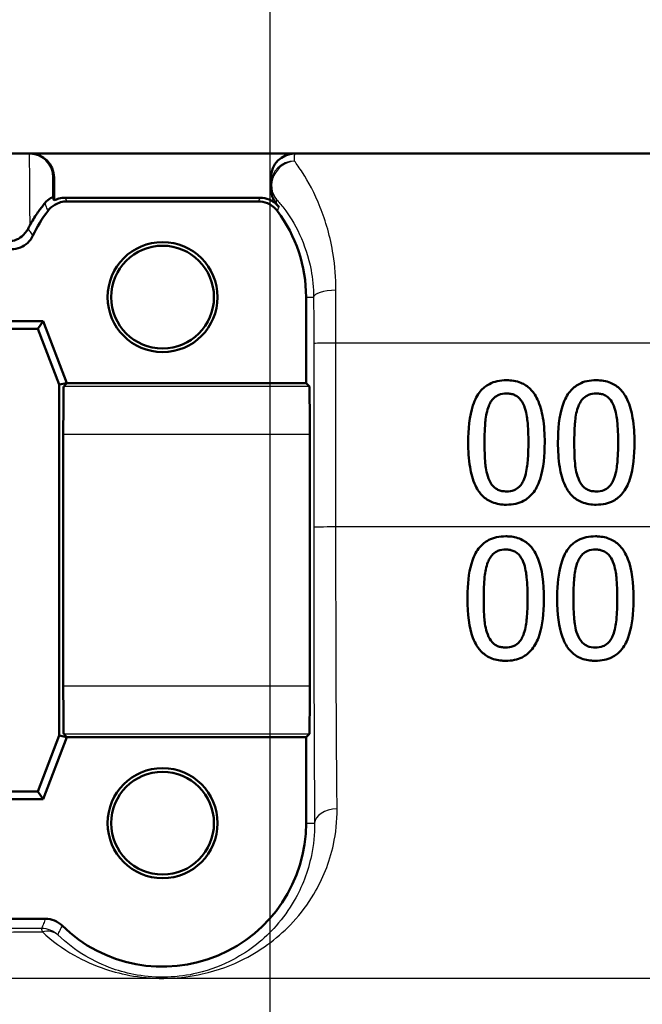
# Paper-space layout 'DF_1' of a CAD drawing. Header units: millimetres. Extents: x 0 to 2100, y 0 to 3899.
# Tile 26 of 46: x 1130 to 1143, y 1519 to 1540. Entities that reach past the tile are written whole.
import ezdxf

# ---------------------------------------------------------------- set-up
doc = ezdxf.new("R2010")
doc.units = ezdxf.units.MM
doc.header["$LTSCALE"] = 10
for name, color, linetype, lineweight in [('Centerline(ISO)', 7, 'Continuous', 25), ('Visible Edges(ISO)', 7, 'Continuous', 50), ('Visible Tangent Edges(ISO)', 7, 'Continuous', 25)]:
    doc.layers.add(name, color=color, linetype=linetype, lineweight=lineweight)

psp = doc.layouts.new('DF_1')

# ---------------------------------------------------------------- linework, layer by layer
at = {"layer": 'Centerline(ISO)', "linetype": 'Continuous'}
psp.add_line((1135.208, 1461.525), (1135.208, 1569.168), dxfattribs=at)
at = {"layer": 'Visible Edges(ISO)'}
for p, q in [((1190.908, 1537.025), (1124.229, 1537.025)), ((1130.688, 1536.525), (1130.688, 1536.044)), ((1135.222, 1536.525), (1135.222, 1536.295)), ((1134.996, 1536.102), (1130.921, 1536.102)), ((1134.958, 1536.025), (1130.958, 1536.025)), ((1135.958, 1532.225), (1135.958, 1534.025)), ((1123.958, 1533.525), (1130.458, 1533.525)), ((1130.348, 1533.364), (1124.069, 1533.364)), ((1130.458, 1533.525), (1130.348, 1533.364)), ((1130.797, 1532.195), (1130.348, 1533.364)), ((1130.458, 1533.525), (1130.958, 1532.225)), ((1130.958, 1532.225), (1130.797, 1532.195)), ((1130.797, 1524.855), (1130.797, 1532.195)), ((1130.958, 1532.225), (1130.891, 1532.157)), ((1130.958, 1532.225), (1135.958, 1532.225)), ((1135.958, 1532.225), (1136.026, 1532.157)), ((1130.882, 1531.157), (1130.882, 1525.893)), ((1136.035, 1531.157), (1136.035, 1525.893)), ((1130.348, 1523.687), (1130.797, 1524.855)), ((1130.958, 1524.825), (1130.458, 1523.525)), ((1130.958, 1524.825), (1130.797, 1524.855)), ((1130.891, 1524.893), (1130.958, 1524.825)), ((1135.958, 1524.825), (1130.958, 1524.825)), ((1136.026, 1524.893), (1135.958, 1524.825)), ((1135.958, 1523.025), (1135.958, 1524.825)), ((1124.069, 1523.687), (1130.348, 1523.687)), ((1130.458, 1523.525), (1130.348, 1523.687)), ((1130.458, 1523.525), (1123.958, 1523.525)), ((1123.908, 1521.025), (1130.509, 1521.025))]:
    psp.add_line(p, q, dxfattribs=at)
for centre, radius in [((1132.958, 1534.025), 1.15), ((1132.958, 1534.025), 1.074), ((1132.958, 1523.025), 1.15), ((1132.958, 1523.025), 1.074)]:
    psp.add_circle(centre, radius, dxfattribs=at)
for centre, radius, start, end in [((1135.722, 1536.525), 0.5, 90, 180), ((1132.958, 1534.025), 3, 143.1299, 154.6233), ((1132.958, 1534.025), 3.076, 37.724, 39.4051), ((1132.958, 1534.025), 3, 0, 36.8701), ((1132.958, 1523.025), 3, 225.5846, 0)]:
    psp.add_arc(centre, radius, start, end, dxfattribs=at)
for centre, major_axis, ratio, start_param, end_param in [((1130.188, 1536.525), (0.5, 0), 0.999993, 0, 1.570796), ((1130.891, 1531.157), (0, -1), 0.008727, 3.150319, 4.712389), ((1136.026, 1531.157), (0, 1), 0.008727, 4.712389, 6.274459), ((1130.891, 1525.893), (0, -1), 0.008727, 4.712389, 6.274459), ((1136.026, 1525.893), (0, 1), 0.008727, 3.150319, 4.712389)]:
    psp.add_ellipse(centre, major_axis=major_axis, ratio=ratio, start_param=start_param, end_param=end_param, dxfattribs=at)
for points, knots in [([(1135.222, 1536.295), (1135.222, 1536.238), (1135.232, 1536.181), (1135.27, 1536.073), (1135.299, 1536.022), (1135.335, 1535.978)], [0, 0, 0, 0, 0.01723884, 0.01723884, 0.03447707, 0.03447707, 0.03447707, 0.03447707]), ([(1130.494, 1535.986), (1130.537, 1536.039), (1130.583, 1536.072), (1130.644, 1536.108), (1130.659, 1536.113), (1130.66, 1536.112)], [-0.09147211, -0.09147211, -0.09147211, -0.09147211, -0.04296781, -0.04296781, 0, 0, 0, 0]), ([(1130.688, 1536.044), (1130.721, 1536.061), (1130.756, 1536.075), (1130.833, 1536.096), (1130.877, 1536.102), (1130.921, 1536.102)], [0.02154547, 0.02154547, 0.02154547, 0.02154547, 0.03262394, 0.03262394, 0.04571623, 0.04571623, 0.04571623, 0.04571623]), ([(1134.996, 1536.102), (1135.061, 1536.102), (1135.126, 1536.089), (1135.226, 1536.047), (1135.264, 1536.026), (1135.334, 1535.973), (1135.365, 1535.942), (1135.392, 1535.907)], [0, 0, 0, 0, 0.01953173, 0.01953173, 0.03262394, 0.03262394, 0.04571623, 0.04571623, 0.04571623, 0.04571623]), ([(1130.494, 1535.986), (1130.486, 1535.977), (1130.478, 1535.967), (1130.428, 1535.904), (1130.382, 1535.843), (1130.283, 1535.697), (1130.231, 1535.614), (1130.18, 1535.52)], [0.08196013, 0.08196013, 0.08196013, 0.08196013, 0.08790757, 0.08790757, 0.11797484, 0.11797484, 0.14877962, 0.14877962, 0.14877962, 0.14877962]), ([(1130.558, 1535.825), (1130.597, 1535.877), (1130.646, 1535.921), (1130.741, 1535.978), (1130.782, 1535.995), (1130.869, 1536.019), (1130.914, 1536.025), (1130.958, 1536.025)], [0, 0, 0, 0, 0.01953171, 0.01953171, 0.03299813, 0.03299813, 0.04646462, 0.04646462, 0.04646462, 0.04646462]), ([(1134.958, 1536.025), (1135.024, 1536.025), (1135.088, 1536.012), (1135.19, 1535.971), (1135.229, 1535.948), (1135.3, 1535.893), (1135.331, 1535.861), (1135.358, 1535.825)], [0, 0, 0, 0, 0.01953174, 0.01953174, 0.03299813, 0.03299813, 0.04646462, 0.04646462, 0.04646462, 0.04646462]), ([(1129.698, 1535.183), (1129.754, 1535.183), (1129.81, 1535.192), (1129.919, 1535.229), (1129.97, 1535.259), (1130.068, 1535.338), (1130.113, 1535.392), (1130.145, 1535.454)], [0, 0, 0, 0, 0.01697544, 0.01697544, 0.03581325, 0.03581325, 0.05894822, 0.05894822, 0.05894822, 0.05894822]), ([(1129.796, 1535.025), (1129.861, 1535.025), (1129.926, 1535.038), (1130.043, 1535.086), (1130.095, 1535.12), (1130.185, 1535.205), (1130.221, 1535.255), (1130.248, 1535.311)], [0, 0, 0, 0, 0.01953197, 0.01953197, 0.03804508, 0.03804508, 0.05655825, 0.05655825, 0.05655825, 0.05655825]), ([(1140.148, 1532.287), (1140.084, 1532.287), (1140.019, 1532.281), (1139.897, 1532.254), (1139.842, 1532.235), (1139.716, 1532.169), (1139.653, 1532.117), (1139.54, 1531.98), (1139.488, 1531.887), (1139.372, 1531.534), (1139.348, 1531.257), (1139.348, 1530.985)], [-0.2297019, -0.2297019, -0.2297019, -0.2297019, -0.1976608, -0.1976608, -0.168451, -0.168451, -0.1276183, -0.1276183, -0.0816339, -0.0816339, 0, 0, 0, 0]), ([(1140.947, 1530.987), (1140.947, 1531.156), (1140.937, 1531.333), (1140.887, 1531.631), (1140.852, 1531.765), (1140.747, 1531.986), (1140.695, 1532.053), (1140.59, 1532.158), (1140.523, 1532.203), (1140.352, 1532.272), (1140.251, 1532.287), (1140.148, 1532.287)], [-0.1301869, -0.1301869, -0.1301869, -0.1301869, -0.0997619, -0.0997619, -0.0759506, -0.0759506, -0.0557659, -0.0557659, -0.0309595, -0.0309595, 0, 0, 0, 0]), ([(1142.024, 1532.287), (1141.96, 1532.287), (1141.895, 1532.281), (1141.774, 1532.255), (1141.719, 1532.235), (1141.593, 1532.169), (1141.53, 1532.118), (1141.416, 1531.981), (1141.364, 1531.887), (1141.248, 1531.536), (1141.224, 1531.258), (1141.224, 1530.985)], [-0.2273611, -0.2273611, -0.2273611, -0.2273611, -0.1959595, -0.1959595, -0.167356, -0.167356, -0.127294, -0.127294, -0.0819353, -0.0819353, 0, 0, 0, 0]), ([(1142.823, 1530.987), (1142.823, 1531.155), (1142.813, 1531.332), (1142.763, 1531.628), (1142.728, 1531.763), (1142.625, 1531.982), (1142.573, 1532.05), (1142.467, 1532.157), (1142.4, 1532.202), (1142.229, 1532.272), (1142.127, 1532.287), (1142.024, 1532.287)], [-0.1329416, -0.1329416, -0.1329416, -0.1329416, -0.1015755, -0.1015755, -0.0769811, -0.0769811, -0.0563199, -0.0563199, -0.0313076, -0.0313076, 0, 0, 0, 0]), ([(1139.776, 1531.746), (1139.788, 1531.778), (1139.804, 1531.81), (1139.839, 1531.865), (1139.858, 1531.889), (1139.918, 1531.949), (1139.956, 1531.969), (1140.038, 1532.002), (1140.094, 1532.01), (1140.148, 1532.01)], [-0.03909306, -0.03909306, -0.03909306, -0.03909306, -0.03260064, -0.03260064, -0.02674294, -0.02674294, -0.01665849, -0.01665849, 0, 0, 0, 0]), ([(1140.148, 1532.01), (1140.179, 1532.01), (1140.21, 1532.007), (1140.267, 1531.997), (1140.293, 1531.989), (1140.342, 1531.967), (1140.381, 1531.946), (1140.463, 1531.86), (1140.493, 1531.806), (1140.515, 1531.75)], [-0.07563204, -0.07563204, -0.07563204, -0.07563204, -0.05474211, -0.05474211, -0.03590897, -0.03590897, -0.01813724, -0.01813724, 0, 0, 0, 0]), ([(1141.652, 1531.746), (1141.664, 1531.778), (1141.68, 1531.809), (1141.714, 1531.864), (1141.733, 1531.889), (1141.794, 1531.948), (1141.832, 1531.969), (1141.914, 1532.002), (1141.969, 1532.01), (1142.024, 1532.01)], [-0.0390286, -0.0390286, -0.0390286, -0.0390286, -0.03265223, -0.03265223, -0.0268904, -0.0268904, -0.01682142, -0.01682142, 0, 0, 0, 0]), ([(1142.024, 1532.01), (1142.055, 1532.01), (1142.086, 1532.007), (1142.143, 1531.997), (1142.169, 1531.989), (1142.218, 1531.967), (1142.257, 1531.946), (1142.339, 1531.86), (1142.369, 1531.807), (1142.391, 1531.75)], [-0.07582166, -0.07582166, -0.07582166, -0.07582166, -0.05490624, -0.05490624, -0.03605612, -0.03605612, -0.01817029, -0.01817029, 0, 0, 0, 0]), ([(1139.689, 1530.985), (1139.689, 1531.233), (1139.702, 1531.381), (1139.718, 1531.539), (1139.738, 1531.651), (1139.776, 1531.746)], [-0.04785026, -0.04785026, -0.04785026, -0.04785026, -0.03091117, -0.03091117, 0, 0, 0, 0]), ([(1140.515, 1531.75), (1140.563, 1531.63), (1140.579, 1531.496), (1140.601, 1531.289), (1140.606, 1531.132), (1140.606, 1530.987)], [-0.06228831, -0.06228831, -0.06228831, -0.06228831, -0.04346907, -0.04346907, 0, 0, 0, 0]), ([(1141.565, 1530.985), (1141.565, 1531.233), (1141.578, 1531.382), (1141.594, 1531.54), (1141.614, 1531.651), (1141.652, 1531.746)], [-0.04790555, -0.04790555, -0.04790555, -0.04790555, -0.03075578, -0.03075578, 0, 0, 0, 0]), ([(1142.391, 1531.75), (1142.439, 1531.63), (1142.455, 1531.496), (1142.477, 1531.289), (1142.482, 1531.132), (1142.482, 1530.987)], [-0.06228208, -0.06228208, -0.06228208, -0.06228208, -0.04347266, -0.04347266, 0, 0, 0, 0]), ([(1139.348, 1530.985), (1139.348, 1530.815), (1139.358, 1530.636), (1139.408, 1530.338), (1139.443, 1530.203), (1139.544, 1529.991), (1139.594, 1529.923), (1139.704, 1529.813), (1139.771, 1529.769), (1139.942, 1529.699), (1140.045, 1529.684), (1140.148, 1529.684)], [-0.1424446, -0.1424446, -0.1424446, -0.1424446, -0.1062221, -0.1062221, -0.0780814, -0.0780814, -0.0559799, -0.0559799, -0.0312288, -0.0312288, 0, 0, 0, 0]), ([(1139.774, 1530.231), (1139.723, 1530.363), (1139.71, 1530.489), (1139.692, 1530.684), (1139.689, 1530.845), (1139.689, 1530.985)], [-0.05839762, -0.05839762, -0.05839762, -0.05839762, -0.04174964, -0.04174964, 0, 0, 0, 0]), ([(1140.148, 1529.684), (1140.213, 1529.684), (1140.277, 1529.69), (1140.397, 1529.717), (1140.453, 1529.736), (1140.578, 1529.803), (1140.641, 1529.855), (1140.754, 1529.992), (1140.807, 1530.087), (1140.923, 1530.441), (1140.947, 1530.716), (1140.947, 1530.987)], [-0.2294305, -0.2294305, -0.2294305, -0.2294305, -0.1976255, -0.1976255, -0.168549, -0.168549, -0.1275139, -0.1275139, -0.0811362, -0.0811362, 0, 0, 0, 0]), ([(1140.606, 1530.987), (1140.606, 1530.749), (1140.594, 1530.609), (1140.575, 1530.436), (1140.555, 1530.321), (1140.517, 1530.225)], [-0.05255086, -0.05255086, -0.05255086, -0.05255086, -0.03116451, -0.03116451, 0, 0, 0, 0]), ([(1141.224, 1530.985), (1141.224, 1530.815), (1141.234, 1530.637), (1141.283, 1530.34), (1141.318, 1530.206), (1141.419, 1529.991), (1141.469, 1529.923), (1141.579, 1529.814), (1141.646, 1529.769), (1141.818, 1529.699), (1141.921, 1529.684), (1142.024, 1529.684)], [-0.1409676, -0.1409676, -0.1409676, -0.1409676, -0.1057538, -0.1057538, -0.0783528, -0.0783528, -0.0564787, -0.0564787, -0.031553, -0.031553, 0, 0, 0, 0]), ([(1141.65, 1530.231), (1141.599, 1530.363), (1141.586, 1530.489), (1141.568, 1530.684), (1141.565, 1530.845), (1141.565, 1530.985)], [-0.05839992, -0.05839992, -0.05839992, -0.05839992, -0.04175196, -0.04175196, 0, 0, 0, 0]), ([(1142.024, 1529.684), (1142.089, 1529.684), (1142.154, 1529.69), (1142.275, 1529.717), (1142.33, 1529.737), (1142.456, 1529.804), (1142.519, 1529.857), (1142.631, 1529.994), (1142.684, 1530.089), (1142.799, 1530.443), (1142.823, 1530.717), (1142.823, 1530.987)], [-0.2332596, -0.2332596, -0.2332596, -0.2332596, -0.2002554, -0.2002554, -0.1701085, -0.1701085, -0.1277855, -0.1277855, -0.0807494, -0.0807494, 0, 0, 0, 0]), ([(1142.482, 1530.987), (1142.482, 1530.749), (1142.47, 1530.609), (1142.451, 1530.436), (1142.431, 1530.321), (1142.393, 1530.225)], [-0.05256771, -0.05256771, -0.05256771, -0.05256771, -0.03118167, -0.03118167, 0, 0, 0, 0]), ([(1140.148, 1529.962), (1140.116, 1529.962), (1140.084, 1529.964), (1140.024, 1529.976), (1139.996, 1529.984), (1139.949, 1530.006), (1139.909, 1530.028), (1139.825, 1530.119), (1139.795, 1530.173), (1139.774, 1530.231)], [-0.08798752, -0.08798752, -0.08798752, -0.08798752, -0.06132944, -0.06132944, -0.03740527, -0.03740527, -0.01846486, -0.01846486, 0, 0, 0, 0]), ([(1140.517, 1530.225), (1140.505, 1530.193), (1140.49, 1530.162), (1140.456, 1530.107), (1140.437, 1530.082), (1140.378, 1530.023), (1140.34, 1530.002), (1140.258, 1529.969), (1140.203, 1529.962), (1140.148, 1529.962)], [-0.03932472, -0.03932472, -0.03932472, -0.03932472, -0.03273054, -0.03273054, -0.02677018, -0.02677018, -0.01652359, -0.01652359, 0, 0, 0, 0]), ([(1142.024, 1529.962), (1141.992, 1529.962), (1141.96, 1529.964), (1141.9, 1529.976), (1141.873, 1529.984), (1141.825, 1530.006), (1141.785, 1530.028), (1141.701, 1530.119), (1141.671, 1530.173), (1141.65, 1530.231)], [-0.0882854, -0.0882854, -0.0882854, -0.0882854, -0.06153364, -0.06153364, -0.03753847, -0.03753847, -0.01848375, -0.01848375, 0, 0, 0, 0]), ([(1142.393, 1530.225), (1142.381, 1530.193), (1142.366, 1530.162), (1142.332, 1530.107), (1142.314, 1530.083), (1142.254, 1530.023), (1142.216, 1530.003), (1142.134, 1529.969), (1142.079, 1529.962), (1142.024, 1529.962)], [-0.0391249, -0.0391249, -0.0391249, -0.0391249, -0.03270107, -0.03270107, -0.02688517, -0.02688517, -0.01669497, -0.01669497, 0, 0, 0, 0]), ([(1140.131, 1529.023), (1140.067, 1529.023), (1140.004, 1529.017), (1139.884, 1528.991), (1139.829, 1528.973), (1139.705, 1528.909), (1139.642, 1528.858), (1139.525, 1528.721), (1139.474, 1528.628), (1139.373, 1528.335), (1139.341, 1528.112), (1139.332, 1527.81), (1139.331, 1527.765), (1139.331, 1527.72)], [-0.2455053, -0.2455053, -0.2455053, -0.2455053, -0.2128474, -0.2128474, -0.1830779, -0.1830779, -0.1412332, -0.1412332, -0.0915117, -0.0915117, -0.0136227, -0.0136227, 0, 0, 0, 0]), ([(1140.929, 1527.722), (1140.929, 1528.049), (1140.893, 1528.331), (1140.759, 1528.675), (1140.705, 1528.751), (1140.616, 1528.857), (1140.554, 1528.908), (1140.399, 1528.989), (1140.308, 1529.011), (1140.187, 1529.022), (1140.159, 1529.023), (1140.131, 1529.023)], [-0.1087218, -0.1087218, -0.1087218, -0.1087218, -0.0789742, -0.0789742, -0.061526, -0.061526, -0.0369213, -0.0369213, -0.0084247, -0.0084247, 0, 0, 0, 0]), ([(1142.007, 1529.023), (1141.943, 1529.023), (1141.878, 1529.017), (1141.757, 1528.991), (1141.702, 1528.971), (1141.577, 1528.906), (1141.514, 1528.855), (1141.4, 1528.719), (1141.349, 1528.627), (1141.249, 1528.331), (1141.217, 1528.11), (1141.208, 1527.811), (1141.207, 1527.766), (1141.207, 1527.72)], [-0.2536423, -0.2536423, -0.2536423, -0.2536423, -0.2183868, -0.2183868, -0.1863002, -0.1863002, -0.1418611, -0.1418611, -0.0906591, -0.0906591, -0.0137652, -0.0137652, 0, 0, 0, 0]), ([(1142.805, 1527.722), (1142.805, 1528.046), (1142.77, 1528.326), (1142.638, 1528.672), (1142.583, 1528.748), (1142.494, 1528.855), (1142.432, 1528.906), (1142.276, 1528.988), (1142.185, 1529.011), (1142.063, 1529.022), (1142.035, 1529.023), (1142.007, 1529.023)], [-0.108845, -0.108845, -0.108845, -0.108845, -0.0796874, -0.0796874, -0.0622559, -0.0622559, -0.0373939, -0.0373939, -0.0085821, -0.0085821, 0, 0, 0, 0]), ([(1139.758, 1528.482), (1139.771, 1528.514), (1139.787, 1528.546), (1139.822, 1528.602), (1139.842, 1528.626), (1139.902, 1528.685), (1139.939, 1528.705), (1140.021, 1528.738), (1140.077, 1528.746), (1140.131, 1528.746)], [-0.03904978, -0.03904978, -0.03904978, -0.03904978, -0.03249379, -0.03249379, -0.02658821, -0.02658821, -0.01656234, -0.01656234, 0, 0, 0, 0]), ([(1140.131, 1528.746), (1140.161, 1528.746), (1140.192, 1528.743), (1140.248, 1528.733), (1140.274, 1528.725), (1140.324, 1528.704), (1140.363, 1528.683), (1140.445, 1528.596), (1140.475, 1528.543), (1140.498, 1528.486)], [-0.07453188, -0.07453188, -0.07453188, -0.07453188, -0.05441402, -0.05441402, -0.0362351, -0.0362351, -0.0183907, -0.0183907, 0, 0, 0, 0]), ([(1141.634, 1528.482), (1141.647, 1528.514), (1141.663, 1528.546), (1141.698, 1528.601), (1141.717, 1528.626), (1141.778, 1528.685), (1141.815, 1528.705), (1141.897, 1528.738), (1141.952, 1528.746), (1142.007, 1528.746)], [-0.03886792, -0.03886792, -0.03886792, -0.03886792, -0.03245267, -0.03245267, -0.02666585, -0.02666585, -0.0167027, -0.0167027, 0, 0, 0, 0]), ([(1142.007, 1528.746), (1142.037, 1528.746), (1142.067, 1528.743), (1142.123, 1528.733), (1142.15, 1528.725), (1142.199, 1528.704), (1142.238, 1528.683), (1142.321, 1528.597), (1142.351, 1528.543), (1142.374, 1528.486)], [-0.07430246, -0.07430246, -0.07430246, -0.07430246, -0.05442586, -0.05442586, -0.03645924, -0.03645924, -0.01848895, -0.01848895, 0, 0, 0, 0]), ([(1139.671, 1527.72), (1139.671, 1527.964), (1139.685, 1528.121), (1139.702, 1528.278), (1139.721, 1528.388), (1139.758, 1528.482)], [-0.0478385, -0.0478385, -0.0478385, -0.0478385, -0.03044193, -0.03044193, 0, 0, 0, 0]), ([(1140.498, 1528.486), (1140.545, 1528.367), (1140.562, 1528.234), (1140.584, 1528.025), (1140.589, 1527.869), (1140.589, 1527.722)], [-0.06443806, -0.06443806, -0.06443806, -0.06443806, -0.0445794, -0.0445794, 0, 0, 0, 0]), ([(1141.547, 1527.72), (1141.547, 1527.945), (1141.559, 1528.099), (1141.578, 1528.281), (1141.597, 1528.389), (1141.634, 1528.482)], [-0.05506712, -0.05506712, -0.05506712, -0.05506712, -0.03012914, -0.03012914, 0, 0, 0, 0]), ([(1142.374, 1528.486), (1142.421, 1528.367), (1142.438, 1528.234), (1142.46, 1528.025), (1142.465, 1527.869), (1142.465, 1527.722)], [-0.06450943, -0.06450943, -0.06450943, -0.06450943, -0.04459487, -0.04459487, 0, 0, 0, 0]), ([(1139.331, 1527.72), (1139.331, 1527.392), (1139.367, 1527.114), (1139.498, 1526.768), (1139.554, 1526.691), (1139.644, 1526.585), (1139.707, 1526.534), (1139.864, 1526.453), (1139.956, 1526.431), (1140.077, 1526.421), (1140.104, 1526.42), (1140.131, 1526.42)], [-0.1091407, -0.1091407, -0.1091407, -0.1091407, -0.0807399, -0.0807399, -0.0628265, -0.0628265, -0.0372472, -0.0372472, -0.0081433, -0.0081433, 0, 0, 0, 0]), ([(1139.756, 1526.967), (1139.706, 1527.099), (1139.693, 1527.226), (1139.675, 1527.42), (1139.671, 1527.575), (1139.671, 1527.72)], [-0.06160118, -0.06160118, -0.06160118, -0.06160118, -0.04421135, -0.04421135, 0, 0, 0, 0]), ([(1140.131, 1526.42), (1140.192, 1526.42), (1140.254, 1526.425), (1140.369, 1526.45), (1140.423, 1526.467), (1140.544, 1526.528), (1140.606, 1526.575), (1140.729, 1526.712), (1140.779, 1526.805), (1140.883, 1527.085), (1140.919, 1527.316), (1140.929, 1527.632), (1140.929, 1527.677), (1140.929, 1527.722)], [-0.223034, -0.223034, -0.223034, -0.223034, -0.1971409, -0.1971409, -0.1735362, -0.1735362, -0.1402968, -0.1402968, -0.0961181, -0.0961181, -0.0136923, -0.0136923, 0, 0, 0, 0]), ([(1140.589, 1527.722), (1140.589, 1527.505), (1140.578, 1527.362), (1140.558, 1527.172), (1140.538, 1527.057), (1140.5, 1526.961)], [-0.05835805, -0.05835805, -0.05835805, -0.05835805, -0.03158558, -0.03158558, 0, 0, 0, 0]), ([(1141.207, 1527.72), (1141.207, 1527.398), (1141.242, 1527.124), (1141.368, 1526.78), (1141.423, 1526.7), (1141.516, 1526.588), (1141.579, 1526.536), (1141.737, 1526.454), (1141.83, 1526.431), (1141.953, 1526.421), (1141.98, 1526.42), (1142.007, 1526.42)], [-0.1153629, -0.1153629, -0.1153629, -0.1153629, -0.0839324, -0.0839324, -0.0640721, -0.0640721, -0.03794, -0.03794, -0.0082991, -0.0082991, 0, 0, 0, 0]), ([(1141.632, 1526.967), (1141.582, 1527.099), (1141.569, 1527.226), (1141.551, 1527.42), (1141.547, 1527.575), (1141.547, 1527.72)], [-0.06161609, -0.06161609, -0.06161609, -0.06161609, -0.04422088, -0.04422088, 0, 0, 0, 0]), ([(1142.007, 1526.42), (1142.069, 1526.42), (1142.132, 1526.425), (1142.249, 1526.451), (1142.303, 1526.469), (1142.424, 1526.53), (1142.485, 1526.578), (1142.607, 1526.715), (1142.656, 1526.808), (1142.759, 1527.087), (1142.795, 1527.317), (1142.805, 1527.631), (1142.805, 1527.677), (1142.805, 1527.722)], [-0.2221742, -0.2221742, -0.2221742, -0.2221742, -0.1958818, -0.1958818, -0.1719944, -0.1719944, -0.1391857, -0.1391857, -0.0955683, -0.0955683, -0.0138731, -0.0138731, 0, 0, 0, 0]), ([(1142.465, 1527.722), (1142.465, 1527.485), (1142.452, 1527.339), (1142.434, 1527.172), (1142.414, 1527.057), (1142.376, 1526.961)], [-0.05130762, -0.05130762, -0.05130762, -0.05130762, -0.03153314, -0.03153314, 0, 0, 0, 0]), ([(1140.131, 1526.697), (1140.1, 1526.697), (1140.069, 1526.7), (1140.012, 1526.71), (1139.985, 1526.718), (1139.937, 1526.739), (1139.896, 1526.76), (1139.81, 1526.852), (1139.779, 1526.907), (1139.756, 1526.967)], [-0.08396283, -0.08396283, -0.08396283, -0.08396283, -0.06053129, -0.06053129, -0.03924326, -0.03924326, -0.01971636, -0.01971636, 0, 0, 0, 0]), ([(1140.5, 1526.961), (1140.487, 1526.927), (1140.471, 1526.894), (1140.434, 1526.836), (1140.413, 1526.811), (1140.355, 1526.756), (1140.319, 1526.736), (1140.237, 1526.704), (1140.184, 1526.697), (1140.131, 1526.697)], [-0.04253786, -0.04253786, -0.04253786, -0.04253786, -0.03416229, -0.03416229, -0.02667765, -0.02667765, -0.01588502, -0.01588502, 0, 0, 0, 0]), ([(1142.007, 1526.697), (1141.949, 1526.697), (1141.891, 1526.706), (1141.814, 1526.738), (1141.773, 1526.759), (1141.686, 1526.851), (1141.655, 1526.907), (1141.632, 1526.967)], [-0.08241882, -0.08241882, -0.08241882, -0.08241882, -0.03966325, -0.03966325, -0.01995277, -0.01995277, 0, 0, 0, 0]), ([(1142.376, 1526.961), (1142.363, 1526.927), (1142.347, 1526.894), (1142.31, 1526.835), (1142.289, 1526.81), (1142.231, 1526.756), (1142.196, 1526.737), (1142.112, 1526.704), (1142.059, 1526.697), (1142.007, 1526.697)], [-0.04313934, -0.04313934, -0.04313934, -0.04313934, -0.03453147, -0.03453147, -0.02683792, -0.02683792, -0.01595151, -0.01595151, 0, 0, 0, 0]), ([(1130.859, 1520.882), (1130.813, 1520.928), (1130.758, 1520.964), (1130.638, 1521.013), (1130.574, 1521.025), (1130.509, 1521.025)], [0, 0, 0, 0, 0.01943961, 0.01943961, 0.03887925, 0.03887925, 0.03887925, 0.03887925])]:
    psp.add_open_spline(points, degree=3, knots=knots, dxfattribs=at)
for points in [[(1130.66, 1536.112), (1130.669, 1536.089), (1130.679, 1536.067), (1130.688, 1536.044)], [(1130.145, 1535.454), (1130.156, 1535.477), (1130.168, 1535.498), (1130.18, 1535.52)]]:
    psp.add_open_spline(points, degree=3, dxfattribs=at)
at = {"layer": 'Visible Tangent Edges(ISO)'}
for p, q in [((1130.666, 1536.525), (1130.688, 1536.525)), ((1135.958, 1534.025), (1136.116, 1534.025)), ((1136.117, 1533.056), (1136.117, 1529.214)), ((1136.582, 1529.219), (1136.582, 1533.06)), ((1180.652, 1533.06), (1136.582, 1533.06)), ((1136.026, 1532.157), (1130.891, 1532.157)), ((1130.882, 1531.157), (1136.035, 1531.157)), ((1180.619, 1529.219), (1136.582, 1529.219)), ((1136.035, 1525.893), (1130.882, 1525.893)), ((1130.891, 1524.893), (1136.026, 1524.893)), ((1135.958, 1523.025), (1136.136, 1523.025)), ((1173.654, 1519.778), (1121.805, 1519.778))]:
    psp.add_line(p, q, dxfattribs=at)
for centre, major_axis, ratio, start_param, end_param in [((1130.166, 1536.525), (0, 0.5), 0.999993, 4.712389, 6.283185), ((1135.722, 1536.388), (-0.372, -0.334), 0.934357, 4.029786, 6.258693), ((1135.722, 1536.388), (-0.5, 0), 0.961008, 4.726174, 6.283185), ((1135.722, 1536.388), (-0.5, 0), 0.99991, 0, 0.707547), ((1136.616, 1534.025), (-0.5, -0.001), 0.286537, 4.779595, 6.274077), ((1136.617, 1533.056), (-0.5, 0), 0.008754, 4.783543, 6.274458), ((1136.617, 1529.214), (-0.5, 0), 0.008754, 4.783599, 6.274458), ((1136.636, 1523.025), (-0.5, -0.003), 0.599501, 4.76844, 6.272282), ((1130.427, 1520.322), (0.5, 0), 0.999968, 0.818263, 1.570796), ((1130.427, 1520.322), (0, 0.5), 0.065854, 5.739055, 6.27444), ((1130.427, 1520.322), (0.345, 0.362), 0.738907, 0.012951, 0.873553)]:
    psp.add_ellipse(centre, major_axis=major_axis, ratio=ratio, start_param=start_param, end_param=end_param, dxfattribs=at)
for points, knots in [([(1130.166, 1537.025), (1130.167, 1537.025), (1130.169, 1536.976), (1130.172, 1536.784), (1130.173, 1536.642), (1130.175, 1536.457), (1130.176, 1536.292), (1130.177, 1536.092), (1130.179, 1535.759), (1130.179, 1535.642), (1130.18, 1535.52)], [0, 0, 0, 0, 0.0940227, 0.0940227, 0.1880455, 0.1880455, 0.1880455, 0.2718501, 0.2718501, 0.3126854, 0.3126854, 0.3126854, 0.3126854]), ([(1135.715, 1536.869), (1135.716, 1536.9), (1135.716, 1536.927), (1135.719, 1537), (1135.72, 1537.025), (1135.722, 1537.025)], [0.49025672, 0.49025672, 0.49025672, 0.49025672, 0.51997002, 0.51997002, 0.58785097, 0.58785097, 0.58785097, 0.58785097]), ([(1136.582, 1534.168), (1136.582, 1534.426), (1136.561, 1534.678), (1136.466, 1535.287), (1136.367, 1535.62), (1136.137, 1536.199), (1136.003, 1536.442), (1135.821, 1536.725), (1135.763, 1536.806), (1135.715, 1536.869)], [0, 0, 0, 0, 0.0707833, 0.0707833, 0.1840365, 0.1840365, 0.3036037, 0.3036037, 0.3659372, 0.3659372, 0.3659372, 0.3659372]), ([(1130.66, 1536.166), (1130.661, 1536.263), (1130.662, 1536.34), (1130.664, 1536.482), (1130.665, 1536.525), (1130.666, 1536.525)], [-0.1592133, -0.1592133, -0.1592133, -0.1592133, -0.0940227, -0.0940227, 0, 0, 0, 0]), ([(1130.958, 1536.025), (1130.952, 1536.038), (1130.946, 1536.05), (1130.933, 1536.075), (1130.927, 1536.088), (1130.921, 1536.102)], [0.0500124, 0.0500124, 0.0500124, 0.0500124, 0.4757914, 0.4757914, 0.9250539, 0.9250539, 0.9250539, 0.9250539]), ([(1134.996, 1536.102), (1134.99, 1536.089), (1134.984, 1536.076), (1134.971, 1536.051), (1134.965, 1536.038), (1134.958, 1536.025)], [-0.9250439, -0.9250439, -0.9250439, -0.9250439, -0.4866684, -0.4866684, -0.0500024, -0.0500024, -0.0500024, -0.0500024]), ([(1135.335, 1535.978), (1135.336, 1535.986), (1135.337, 1535.995), (1135.339, 1536.023), (1135.34, 1536.043), (1135.342, 1536.063)], [-1.0269643, -1.0269643, -1.0269643, -1.0269643, -0.8279198, -0.8279198, -0.3426626, -0.3426626, -0.3426626, -0.3426626]), ([(1135.342, 1536.063), (1135.385, 1536.016), (1135.436, 1535.955), (1135.598, 1535.742), (1135.717, 1535.559), (1135.922, 1535.122), (1136.01, 1534.87), (1136.096, 1534.411), (1136.115, 1534.22), (1136.116, 1534.025)], [-0.3659372, -0.3659372, -0.3659372, -0.3659372, -0.3036037, -0.3036037, -0.1840365, -0.1840365, -0.0707833, -0.0707833, 0, 0, 0, 0]), ([(1130.494, 1535.986), (1130.498, 1535.974), (1130.503, 1535.962), (1130.513, 1535.937), (1130.519, 1535.923), (1130.524, 1535.91), (1130.53, 1535.895), (1130.536, 1535.88), (1130.548, 1535.852), (1130.553, 1535.839), (1130.558, 1535.825)], [-1.7644, -1.7644, -1.7644, -1.7644, -1.379203, -1.379203, -0.951583, -0.951583, -0.951583, -0.475791, -0.475791, -0.050012, -0.050012, -0.050012, -0.050012]), ([(1135.358, 1535.825), (1135.364, 1535.839), (1135.37, 1535.853), (1135.381, 1535.88), (1135.386, 1535.894), (1135.392, 1535.907)], [0.0500024, 0.0500024, 0.0500024, 0.0500024, 0.4866684, 0.4866684, 0.9250439, 0.9250439, 0.9250439, 0.9250439]), ([(1130.248, 1535.311), (1130.239, 1535.323), (1130.231, 1535.334), (1130.213, 1535.359), (1130.203, 1535.373), (1130.194, 1535.386), (1130.184, 1535.399), (1130.175, 1535.412), (1130.159, 1535.435), (1130.152, 1535.445), (1130.145, 1535.454)], [0.050014, 0.050014, 0.050014, 0.050014, 0.492048, 0.492048, 0.984096, 0.984096, 0.984096, 1.476144, 1.476144, 1.83328, 1.83328, 1.83328, 1.83328]), ([(1136.116, 1534.025), (1136.116, 1533.869), (1136.117, 1533.708), (1136.117, 1533.383), (1136.117, 1533.219), (1136.117, 1533.056)], [-0.09804235, -0.09804235, -0.09804235, -0.09804235, -0.04902117, -0.04902117, 0, 0, 0, 0]), ([(1136.582, 1533.06), (1136.582, 1533.247), (1136.582, 1533.434), (1136.582, 1533.806), (1136.582, 1533.989), (1136.582, 1534.168)], [0, 0, 0, 0, 0.04902117, 0.04902117, 0.09804235, 0.09804235, 0.09804235, 0.09804235]), ([(1136.117, 1529.214), (1136.117, 1528.059), (1136.119, 1526.892), (1136.126, 1524.812), (1136.13, 1523.865), (1136.136, 1523.025)], [-0.6616352, -0.6616352, -0.6616352, -0.6616352, -0.3148945, -0.3148945, 0, 0, 0, 0]), ([(1136.606, 1523.324), (1136.598, 1524.124), (1136.593, 1525.026), (1136.584, 1527.007), (1136.582, 1528.118), (1136.582, 1529.219)], [0, 0, 0, 0, 0.3148945, 0.3148945, 0.6616352, 0.6616352, 0.6616352, 0.6616352]), ([(1130.444, 1520.75), (1130.645, 1520.566), (1130.867, 1520.403), (1131.309, 1520.153), (1131.523, 1520.055), (1131.94, 1519.915), (1132.134, 1519.865), (1132.572, 1519.793), (1132.826, 1519.774), (1133.33, 1519.789), (1133.574, 1519.824), (1134.125, 1519.948), (1134.408, 1520.057), (1135.063, 1520.391), (1135.397, 1520.648), (1135.849, 1521.137), (1135.995, 1521.332), (1136.306, 1521.854), (1136.448, 1522.2), (1136.581, 1522.818), (1136.608, 1523.068), (1136.606, 1523.324)], [-1.14013, -1.14013, -1.14013, -1.14013, -1.016115, -1.016115, -0.91681, -0.91681, -0.843455, -0.843455, -0.768272, -0.768272, -0.690755, -0.690755, -0.565948, -0.565948, -0.372781, -0.372781, -0.262642, -0.262642, -0.101016, -0.101016, 0, 0, 0, 0]), ([(1136.136, 1523.025), (1136.137, 1522.792), (1136.114, 1522.566), (1135.997, 1522.005), (1135.873, 1521.69), (1135.601, 1521.216), (1135.473, 1521.039), (1135.079, 1520.594), (1134.788, 1520.361), (1134.218, 1520.057), (1133.972, 1519.957), (1133.492, 1519.844), (1133.28, 1519.812), (1132.842, 1519.798), (1132.622, 1519.816), (1132.241, 1519.881), (1132.072, 1519.927), (1131.709, 1520.054), (1131.523, 1520.144), (1131.138, 1520.372), (1130.944, 1520.52), (1130.769, 1520.687)], [0, 0, 0, 0, 0.101016, 0.101016, 0.262642, 0.262642, 0.372781, 0.372781, 0.565948, 0.565948, 0.690755, 0.690755, 0.768272, 0.768272, 0.843455, 0.843455, 0.91681, 0.91681, 1.016115, 1.016115, 1.14013, 1.14013, 1.14013, 1.14013]), ([(1130.509, 1521.025), (1130.502, 1521.009), (1130.496, 1520.994), (1130.483, 1520.96), (1130.476, 1520.943), (1130.469, 1520.926), (1130.462, 1520.909), (1130.455, 1520.891), (1130.441, 1520.857), (1130.434, 1520.84), (1130.427, 1520.822)], [-2.324996, -2.324996, -2.324996, -2.324996, -1.781249, -1.781249, -1.187499, -1.187499, -1.187499, -0.59375, -0.59375, 0, 0, 0, 0]), ([(1130.427, 1520.822), (1129.887, 1520.822), (1129.347, 1520.822), (1128.268, 1520.821), (1127.729, 1520.82), (1127.192, 1520.819), (1126.655, 1520.819), (1126.12, 1520.818), (1125.053, 1520.816), (1124.521, 1520.815), (1123.993, 1520.814)], [-0.6501218, -0.6501218, -0.6501218, -0.6501218, -0.4875914, -0.4875914, -0.3250609, -0.3250609, -0.3250609, -0.1625305, -0.1625305, 0, 0, 0, 0]), ([(1130.769, 1520.687), (1130.777, 1520.704), (1130.784, 1520.72), (1130.799, 1520.754), (1130.807, 1520.77), (1130.815, 1520.787), (1130.822, 1520.804), (1130.83, 1520.82), (1130.845, 1520.852), (1130.852, 1520.867), (1130.859, 1520.882)], [0, 0, 0, 0, 0.59375, 0.59375, 1.187499, 1.187499, 1.187499, 1.781249, 1.781249, 2.324996, 2.324996, 2.324996, 2.324996]), ([(1124.048, 1520.742), (1124.574, 1520.743), (1125.102, 1520.744), (1126.162, 1520.746), (1126.695, 1520.747), (1127.228, 1520.747), (1127.762, 1520.748), (1128.298, 1520.748), (1129.37, 1520.749), (1129.907, 1520.75), (1130.444, 1520.75)], [0, 0, 0, 0, 0.1625305, 0.1625305, 0.3250609, 0.3250609, 0.3250609, 0.4875914, 0.4875914, 0.6501218, 0.6501218, 0.6501218, 0.6501218])]:
    psp.add_open_spline(points, degree=3, knots=knots, dxfattribs=at)
psp.add_open_spline([(1130.66, 1536.112), (1130.66, 1536.131), (1130.66, 1536.149), (1130.66, 1536.166)], degree=3, dxfattribs=at)

doc.saveas('drawing.dxf')
